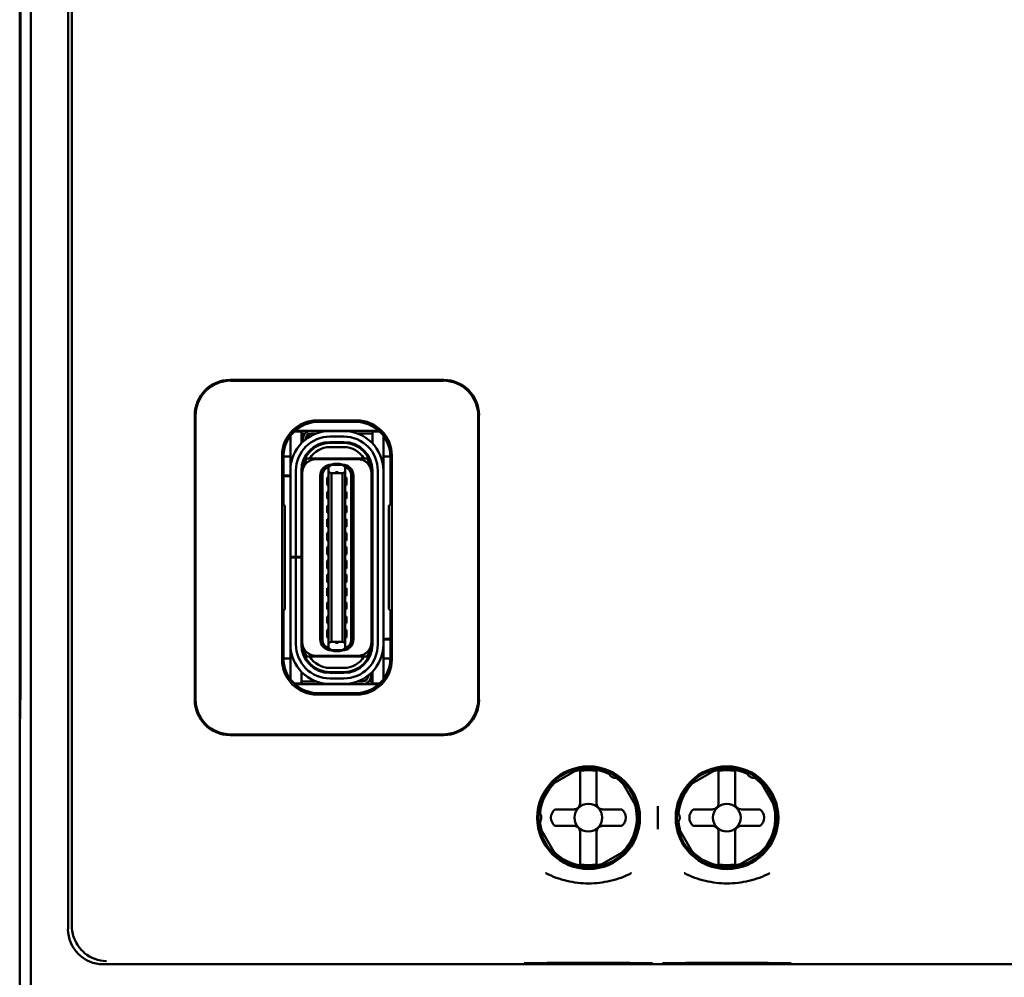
# Model space of a CAD drawing. Header units: inches. Extents: x 1 to 24, y 0.4 to 18.8.
# Tile 5 of 25: x 9.3 to 10.7, y 8.3 to 9.7. Entities that reach past the tile are written whole.
import ezdxf

# ---------------------------------------------------------------- set-up
doc = ezdxf.new("R2010")
doc.units = ezdxf.units.IN
doc.header["$LTSCALE"] = 0.8
doc.header["$MEASUREMENT"] = 0
doc.layers.add('Visible (ANSI)', color=7, linetype='Continuous', lineweight=50)

msp = doc.modelspace()

# ---------------------------------------------------------------- linework, layer by layer
at = {"layer": 'Visible (ANSI)'}
for p, q in [((9.3605, 7.8849), (9.3605, 11.2533)), ((9.4134, 10.7476), (9.4134, 8.3906)), ((9.4189, 8.4701), (9.4189, 10.5306)), ((9.3447, 10.4441), (9.3447, 8.6941)), ((9.3455, 8.745), (9.3455, 10.3932)), ((9.3456, 10.3953), (9.3456, 8.7429)), ((9.6437, 9.1716), (9.9477, 9.1716)), ((9.9467, 9.1706), (9.6447, 9.1706)), ((9.5937, 8.7166), (9.5937, 9.1216)), ((9.5947, 9.1206), (9.5947, 8.7176)), ((9.7677, 9.1141), (9.8237, 9.1141)), ((9.9967, 8.7176), (9.9967, 9.1206)), ((9.9977, 9.1216), (9.9977, 8.7166)), ((9.7697, 9.1121), (9.7697, 9.1121)), ((9.7697, 9.1121), (9.8217, 9.1121)), ((9.8217, 9.1121), (9.8217, 9.1121)), ((9.7295, 9.0864), (9.7295, 9.0919)), ((9.7295, 9.0526), (9.7295, 9.0864)), ((9.7453, 9.0982), (9.7351, 9.0982)), ((9.759, 9.0992), (9.7362, 9.0992)), ((9.7453, 9.0864), (9.7453, 9.0982)), ((9.7502, 9.0953), (9.7453, 9.0953)), ((9.7453, 9.0818), (9.7453, 9.0864)), ((9.7472, 9.0837), (9.7472, 9.0874)), ((9.7512, 9.0874), (9.7512, 9.0871)), ((9.759, 9.0992), (9.8552, 9.0992)), ((9.7656, 9.0953), (9.759, 9.0953)), ((9.8055, 9.099), (9.7858, 9.099)), ((9.7858, 9.0911), (9.8055, 9.0911)), ((9.8461, 9.0953), (9.8257, 9.0953)), ((9.8562, 9.0982), (9.8461, 9.0982)), ((9.8461, 9.0982), (9.8461, 9.0864)), ((9.8461, 9.0864), (9.8461, 9.0818)), ((9.8618, 9.0864), (9.8618, 9.0919)), ((9.8618, 9.0526), (9.8618, 9.0864)), ((9.7858, 9.0821), (9.7858, 9.0833)), ((9.8055, 9.0833), (9.7858, 9.0833)), ((9.8055, 9.0821), (9.7858, 9.0821)), ((9.8055, 9.0762), (9.7858, 9.0762)), ((9.8055, 9.0821), (9.8055, 9.0833)), ((9.7177, 8.7741), (9.7177, 9.0641)), ((9.7295, 9.0628), (9.7197, 9.0628)), ((9.7197, 9.0621), (9.7197, 9.0621)), ((9.7197, 8.9945), (9.7197, 9.0621)), ((9.7509, 9.0608), (9.7495, 9.0608)), ((9.7512, 9.0638), (9.7512, 9.0614)), ((9.7527, 9.06), (9.7572, 9.06)), ((9.8341, 9.06), (9.7572, 9.06)), ((9.8252, 9.0589), (9.7661, 9.0589)), ((9.8387, 9.06), (9.8341, 9.06)), ((9.8717, 9.0628), (9.8618, 9.0628)), ((9.8717, 9.0621), (9.8717, 9.0621)), ((9.8717, 9.0621), (9.8717, 8.9945)), ((9.8737, 9.0641), (9.8737, 8.7741)), ((9.7295, 9.0427), (9.7295, 9.0526)), ((9.7838, 9.0476), (9.7874, 9.0505)), ((9.7838, 9.0476), (9.7838, 9.0478)), ((9.7838, 9.0405), (9.7838, 9.0476)), ((9.7878, 9.0508), (9.7874, 9.0505)), ((9.7894, 9.0514), (9.7878, 9.0514)), ((9.7937, 9.0508), (9.7878, 9.0508)), ((9.7937, 9.0522), (9.7917, 9.0522)), ((9.7976, 9.0522), (9.7937, 9.0522)), ((9.7937, 9.0508), (9.7937, 9.0522)), ((9.8035, 9.0508), (9.7937, 9.0508)), ((9.7976, 9.0522), (9.7976, 9.0508)), ((9.7996, 9.0522), (9.7976, 9.0522)), ((9.8035, 9.0514), (9.802, 9.0514)), ((9.8039, 9.0505), (9.8035, 9.0508)), ((9.8075, 9.0476), (9.8039, 9.0505)), ((9.8075, 9.0476), (9.8075, 9.0478)), ((9.8075, 9.0405), (9.8075, 9.0476)), ((9.8618, 9.0427), (9.8618, 9.0526)), ((9.7197, 9.0356), (9.7295, 9.0356)), ((9.7295, 9.0348), (9.7197, 9.0348)), ((9.7295, 8.9203), (9.7295, 9.0427)), ((9.7374, 8.9203), (9.7374, 9.0427)), ((9.7453, 8.9203), (9.7453, 9.0427)), ((9.7453, 9.0356), (9.7464, 9.0356)), ((9.7464, 9.0348), (9.7453, 9.0348)), ((9.7464, 9.0392), (9.7464, 9.0427)), ((9.7464, 8.799), (9.7464, 9.0392)), ((9.772, 8.8026), (9.772, 9.0356)), ((9.7752, 8.8018), (9.7752, 9.0364)), ((9.7819, 9.0329), (9.7819, 9.0218)), ((9.7819, 9.0329), (9.7838, 9.0329)), ((9.7838, 9.0405), (9.7838, 8.7976)), ((9.7878, 9.039), (9.7838, 9.0405)), ((9.7878, 9.039), (9.7878, 8.7992)), ((9.8035, 9.039), (9.7878, 9.039)), ((9.8075, 9.0405), (9.8035, 9.039)), ((9.8035, 9.039), (9.8035, 8.7992)), ((9.8075, 8.7976), (9.8075, 9.0405)), ((9.8075, 9.0329), (9.8094, 9.0329)), ((9.8094, 9.0218), (9.8094, 9.0329)), ((9.8162, 9.0364), (9.8162, 8.8018)), ((9.8193, 8.8026), (9.8193, 9.0356)), ((9.8449, 9.0392), (9.8449, 9.0427)), ((9.8449, 8.799), (9.8449, 9.0392)), ((9.8461, 8.7955), (9.8461, 9.0427)), ((9.8539, 9.0427), (9.8539, 8.7955)), ((9.8618, 8.7955), (9.8618, 9.0427)), ((9.7819, 9.0218), (9.7838, 9.0218)), ((9.8075, 9.0218), (9.8094, 9.0218)), ((9.7819, 9.0124), (9.7819, 9.0029)), ((9.7819, 9.0124), (9.7838, 9.0124)), ((9.7819, 9.0029), (9.7838, 9.0029)), ((9.8075, 9.0124), (9.8094, 9.0124)), ((9.8075, 9.0029), (9.8094, 9.0029)), ((9.8094, 9.0029), (9.8094, 9.0124)), ((9.7218, 8.9924), (9.7197, 8.9945)), ((9.7218, 8.8458), (9.7218, 8.9924)), ((9.7819, 8.9927), (9.7819, 8.9833)), ((9.7819, 8.9927), (9.7838, 8.9927)), ((9.8075, 8.9927), (9.8094, 8.9927)), ((9.8094, 8.9833), (9.8094, 8.9927)), ((9.8717, 8.9945), (9.8695, 8.9924)), ((9.8695, 8.9924), (9.8695, 8.8458)), ((9.7819, 8.9833), (9.7838, 8.9833)), ((9.8075, 8.9833), (9.8094, 8.9833)), ((9.7819, 8.9738), (9.7819, 8.9628)), ((9.7819, 8.9738), (9.7838, 8.9738)), ((9.7819, 8.9628), (9.7838, 8.9628)), ((9.8075, 8.9738), (9.8094, 8.9738)), ((9.8075, 8.9628), (9.8094, 8.9628)), ((9.8094, 8.9628), (9.8094, 8.9738)), ((9.7464, 8.9573), (9.7453, 8.958)), ((9.7819, 8.9541), (9.7819, 8.9431)), ((9.7819, 8.9541), (9.7838, 8.9541)), ((9.8075, 8.9541), (9.8094, 8.9541)), ((9.8094, 8.9431), (9.8094, 8.9541)), ((9.8461, 8.958), (9.8449, 8.9573)), ((9.7819, 8.9431), (9.7838, 8.9431)), ((9.7819, 8.9344), (9.7819, 8.9234)), ((9.7819, 8.9344), (9.7838, 8.9344)), ((9.8075, 8.9431), (9.8094, 8.9431)), ((9.8075, 8.9344), (9.8094, 8.9344)), ((9.8094, 8.9234), (9.8094, 8.9344)), ((9.7295, 8.9191), (9.7295, 8.9203)), ((9.7295, 8.9203), (9.7374, 8.9203)), ((9.7374, 8.9191), (9.7295, 8.9191)), ((9.7295, 8.7955), (9.7295, 8.9191)), ((9.7453, 8.9203), (9.7374, 8.9203)), ((9.7453, 8.9191), (9.7374, 8.9191)), ((9.7374, 8.7955), (9.7374, 8.9191)), ((9.7453, 8.9203), (9.7453, 8.9191)), ((9.7453, 8.7955), (9.7453, 8.9191)), ((9.7819, 8.9234), (9.7838, 8.9234)), ((9.8075, 8.9234), (9.8094, 8.9234)), ((9.7819, 8.9148), (9.7819, 8.9037)), ((9.7819, 8.9148), (9.7838, 8.9148)), ((9.8075, 8.9148), (9.8094, 8.9148)), ((9.8094, 8.9037), (9.8094, 8.9148)), ((9.7819, 8.9037), (9.7838, 8.9037)), ((9.7819, 8.8951), (9.7819, 8.884)), ((9.7819, 8.8951), (9.7838, 8.8951)), ((9.8075, 8.9037), (9.8094, 8.9037)), ((9.8075, 8.8951), (9.8094, 8.8951)), ((9.8094, 8.884), (9.8094, 8.8951)), ((9.7464, 8.8809), (9.7453, 8.8802)), ((9.7819, 8.884), (9.7838, 8.884)), ((9.8075, 8.884), (9.8094, 8.884)), ((9.8461, 8.8802), (9.8449, 8.8809)), ((9.7819, 8.8754), (9.7819, 8.8644)), ((9.7819, 8.8754), (9.7838, 8.8754)), ((9.7819, 8.8644), (9.7838, 8.8644)), ((9.8075, 8.8754), (9.8094, 8.8754)), ((9.8075, 8.8644), (9.8094, 8.8644)), ((9.8094, 8.8644), (9.8094, 8.8754)), ((9.7819, 8.8549), (9.7819, 8.8455)), ((9.7819, 8.8549), (9.7838, 8.8549)), ((9.8075, 8.8549), (9.8094, 8.8549)), ((9.8094, 8.8455), (9.8094, 8.8549)), ((9.7197, 8.8436), (9.7218, 8.8458)), ((9.7197, 8.7761), (9.7197, 8.8436)), ((9.7819, 8.8455), (9.7838, 8.8455)), ((9.7819, 8.8352), (9.7819, 8.8258)), ((9.7819, 8.8352), (9.7838, 8.8352)), ((9.8075, 8.8455), (9.8094, 8.8455)), ((9.8075, 8.8352), (9.8094, 8.8352)), ((9.8094, 8.8258), (9.8094, 8.8352)), ((9.8695, 8.8458), (9.8717, 8.8436)), ((9.8717, 8.8436), (9.8717, 8.7761)), ((9.7819, 8.8258), (9.7838, 8.8258)), ((9.8075, 8.8258), (9.8094, 8.8258)), ((9.7819, 8.8163), (9.7819, 8.8053)), ((9.7819, 8.8163), (9.7838, 8.8163)), ((9.8075, 8.8163), (9.8094, 8.8163)), ((9.8094, 8.8053), (9.8094, 8.8163)), ((9.7295, 8.7856), (9.7295, 8.7955)), ((9.7464, 8.7955), (9.7464, 8.799)), ((9.7819, 8.8053), (9.7838, 8.8053)), ((9.7838, 8.7976), (9.7878, 8.7992)), ((9.7838, 8.7905), (9.7838, 8.7976)), ((9.8035, 8.7992), (9.7878, 8.7992)), ((9.8035, 8.7992), (9.8075, 8.7976)), ((9.8075, 8.8053), (9.8094, 8.8053)), ((9.8075, 8.7905), (9.8075, 8.7976)), ((9.8449, 8.8033), (9.8461, 8.8033)), ((9.8461, 8.8026), (9.8449, 8.8026)), ((9.8449, 8.7955), (9.8449, 8.799)), ((9.8618, 8.8033), (9.8717, 8.8033)), ((9.8717, 8.8026), (9.8618, 8.8026)), ((9.8618, 8.7856), (9.8618, 8.7955)), ((9.7295, 8.7518), (9.7295, 8.7856)), ((9.7572, 8.7781), (9.7527, 8.7781)), ((9.8341, 8.7781), (9.7572, 8.7781)), ((9.8252, 8.7793), (9.7661, 8.7793)), ((9.7838, 8.7905), (9.7874, 8.7877)), ((9.7838, 8.7904), (9.7838, 8.7905)), ((9.7874, 8.7877), (9.7878, 8.7874)), ((9.7878, 8.7874), (9.7937, 8.7874)), ((9.7894, 8.7868), (9.7878, 8.7868)), ((9.7937, 8.786), (9.7917, 8.786)), ((9.7937, 8.7874), (9.8035, 8.7874)), ((9.7937, 8.786), (9.7937, 8.7874)), ((9.7976, 8.786), (9.7937, 8.786)), ((9.7976, 8.7874), (9.7976, 8.786)), ((9.7996, 8.786), (9.7976, 8.786)), ((9.8035, 8.7868), (9.802, 8.7868)), ((9.8039, 8.7877), (9.8035, 8.7874)), ((9.8039, 8.7877), (9.8075, 8.7905)), ((9.8075, 8.7904), (9.8075, 8.7905)), ((9.8387, 8.7781), (9.8341, 8.7781)), ((9.8618, 8.7518), (9.8618, 8.7856)), ((9.7197, 8.7761), (9.7197, 8.7761)), ((9.7295, 8.7754), (9.7197, 8.7754)), ((9.8401, 8.7768), (9.8401, 8.7744)), ((9.8405, 8.7774), (9.8418, 8.7774)), ((9.8717, 8.7754), (9.8618, 8.7754)), ((9.8717, 8.7761), (9.8717, 8.7761)), ((9.7295, 8.7463), (9.7295, 8.7518)), ((9.7453, 8.7518), (9.7453, 8.7564)), ((9.7453, 8.74), (9.7453, 8.7518)), ((9.8055, 8.762), (9.7858, 8.762)), ((9.8055, 8.7561), (9.7858, 8.7561)), ((9.7858, 8.7549), (9.7858, 8.7561)), ((9.8055, 8.7549), (9.7858, 8.7549)), ((9.8055, 8.7549), (9.8055, 8.7561)), ((9.8401, 8.7511), (9.8401, 8.7508)), ((9.8441, 8.7545), (9.8441, 8.7508)), ((9.8461, 8.7564), (9.8461, 8.7518)), ((9.8461, 8.7518), (9.8461, 8.74)), ((9.8618, 8.7463), (9.8618, 8.7518)), ((9.3455, 8.745), (9.3451, 8.6945)), ((9.3456, 8.7429), (9.3451, 8.6895)), ((9.3456, 8.745), (9.3455, 8.745)), ((9.7351, 8.74), (9.7453, 8.74)), ((9.8323, 8.739), (9.7362, 8.739)), ((9.7453, 8.7429), (9.7656, 8.7429)), ((9.8055, 8.747), (9.7858, 8.747)), ((9.8055, 8.7392), (9.7858, 8.7392)), ((9.8257, 8.7429), (9.8323, 8.7429)), ((9.8552, 8.739), (9.8323, 8.739)), ((9.8411, 8.7429), (9.8461, 8.7429)), ((9.8461, 8.74), (9.8562, 8.74)), ((9.8237, 8.7241), (9.7677, 8.7241)), ((9.7697, 8.7261), (9.7697, 8.7261)), ((9.8217, 8.7261), (9.7697, 8.7261)), ((9.8217, 8.7261), (9.8217, 8.7261)), ((9.3447, 8.6941), (9.3451, 8.6945)), ((9.3447, 8.6941), (9.3452, 8.6941)), ((9.3447, 8.6941), (9.3447, 8.6891)), ((9.3451, 8.6945), (9.3452, 8.6945)), ((9.3451, 8.6895), (9.3447, 8.6891)), ((9.3447, 8.6891), (9.3447, 7.8691)), ((9.9477, 8.6666), (9.6437, 8.6666)), ((9.6447, 8.6676), (9.9467, 8.6676)), ((10.0996, 8.5954), (10.1399, 8.6187)), ((10.1414, 8.6054), (10.1414, 8.6134)), ((10.165, 8.6054), (10.165, 8.6134)), ((10.2964, 8.5954), (10.3368, 8.6187)), ((10.3383, 8.6054), (10.3383, 8.6134)), ((10.3619, 8.6054), (10.3619, 8.6134)), ((10.1414, 8.5688), (10.1414, 8.6054)), ((10.165, 8.5688), (10.165, 8.6054)), ((10.1996, 8.6027), (10.2228, 8.5624)), ((10.3383, 8.5688), (10.3383, 8.6054)), ((10.3619, 8.5688), (10.3619, 8.6054)), ((10.3964, 8.6027), (10.4197, 8.5624)), ((10.1056, 8.5609), (10.1335, 8.5609)), ((10.1729, 8.5609), (10.2009, 8.5609)), ((10.252, 8.5654), (10.252, 8.5326)), ((10.3024, 8.5609), (10.3304, 8.5609)), ((10.3698, 8.5609), (10.3977, 8.5609)), ((10.1069, 8.4955), (10.0836, 8.5358)), ((10.1335, 8.5373), (10.1056, 8.5373)), ((10.1414, 8.5294), (10.1414, 8.4928)), ((10.165, 8.5294), (10.165, 8.4928)), ((10.2009, 8.5373), (10.1729, 8.5373)), ((10.3038, 8.4955), (10.2805, 8.5358)), ((10.3304, 8.5373), (10.3024, 8.5373)), ((10.3383, 8.5294), (10.3383, 8.4928)), ((10.3619, 8.5294), (10.3619, 8.4928)), ((10.3977, 8.5373), (10.3698, 8.5373)), ((10.2069, 8.5028), (10.1665, 8.4795)), ((10.4037, 8.5028), (10.3634, 8.4795)), ((10.1414, 8.4928), (10.1414, 8.4848)), ((10.165, 8.4928), (10.165, 8.4848)), ((10.3383, 8.4928), (10.3383, 8.4848)), ((10.3619, 8.4928), (10.3619, 8.4848)), ((9.4634, 8.3406), (12.026, 8.3406))]:
    msp.add_line(p, q, dxfattribs=at)
for centre, radius in [((10.1536, 8.549), 0.073), ((10.1532, 8.5491), 0.0709), ((10.3504, 8.549), 0.073), ((10.3501, 8.5491), 0.0709), ((10.1532, 8.5491), 0.0197), ((10.3501, 8.5491), 0.0197)]:
    msp.add_circle(centre, radius, dxfattribs=at)
for centre, radius, start, end in [((9.7858, 9.0427), 0.0563, 90, 180), ((9.7858, 9.0427), 0.0484, 90, 180), ((9.759, 9.0874), 0.0118, 138.1897, 180), ((9.759, 9.0874), 0.0118, 90, 138.1897), ((9.759, 9.0874), 0.00787, 90, 180), ((9.8055, 9.0427), 0.0563, 0, 90), ((9.8055, 9.0427), 0.0484, 0, 90), ((9.7858, 9.0427), 0.0406, 90, 180), ((9.7858, 9.0427), 0.0394, 90, 180), ((9.7858, 9.0427), 0.0335, 90, 148.8255), ((9.8055, 9.0427), 0.0406, 0, 90), ((9.8055, 9.0427), 0.0394, 0, 90), ((9.8055, 9.0427), 0.0335, 31.1746, 90), ((9.7661, 9.0392), 0.0197, 90, 180), ((9.7858, 9.0427), 0.0374, 152.4089, 170.8287), ((9.8252, 9.0392), 0.0197, 0, 90), ((9.8055, 9.0427), 0.0374, 9.1714, 27.5911), ((9.7878, 9.0356), 0.0157, 90, 180), ((9.787, 9.0364), 0.0118, 105.466, 180.1149), ((9.787, 9.0364), 0.0118, 103.9465, 105.466), ((9.7917, 9.0482), 0.00394, 90, 139.4584), ((9.7996, 9.0482), 0.00394, 40.5416, 90), ((9.8035, 9.0356), 0.0157, 0, 90), ((9.8043, 9.0364), 0.0118, 74.534, 76.0536), ((9.8043, 9.0364), 0.0118, 359.8851, 74.534), ((9.7492, 8.9784), 0.00394, 180, 225.5728), ((9.8421, 8.9784), 0.00394, 314.4268, 0), ((9.7492, 8.8598), 0.00394, 134.4273, 180), ((9.8421, 8.8598), 0.00394, 0, 45.5732), ((9.7858, 8.7955), 0.0563, 180, 270), ((9.7858, 8.7955), 0.0484, 180, 270), ((9.7858, 8.7955), 0.0406, 180, 270), ((9.7661, 8.799), 0.0197, 180, 270), ((9.7858, 8.7955), 0.0394, 180, 270), ((9.7878, 8.8026), 0.0157, 180, 270), ((9.787, 8.8018), 0.0118, 179.8999, 254.534), ((9.8035, 8.8026), 0.0157, 270, 0), ((9.8055, 8.7955), 0.0394, 270, 0), ((9.8055, 8.7955), 0.0484, 270, 0), ((9.8055, 8.7955), 0.0406, 270, 0), ((9.8055, 8.7955), 0.0563, 270, 0), ((9.8043, 8.8018), 0.0118, 285.466, 0.1149), ((9.8252, 8.799), 0.0197, 270, 0), ((9.7858, 8.7955), 0.0374, 189.1714, 207.5911), ((9.7858, 8.7955), 0.0335, 211.1746, 270), ((9.787, 8.8018), 0.0118, 254.534, 256.0535), ((9.7917, 8.79), 0.00394, 220.5416, 270), ((9.7996, 8.79), 0.00394, 270, 319.4584), ((9.8055, 8.7955), 0.0335, 270, 328.8255), ((9.8043, 8.8018), 0.0118, 283.9464, 285.466), ((9.8055, 8.7955), 0.0374, 332.4089, 350.8287), ((9.8323, 8.7508), 0.00787, 270, 0), ((9.8323, 8.7508), 0.0118, 318.1897, 0), ((9.8323, 8.7508), 0.0118, 270, 318.1897), ((10.1532, 8.5491), 0.0689, 64.8273, 106.2709), ((10.1532, 8.5491), 0.0675, 79.9256, 100.0744), ((10.3501, 8.5491), 0.0689, 64.8273, 106.2709), ((10.3501, 8.5491), 0.0675, 79.9256, 100.0744), ((10.1532, 8.5491), 0.0689, 133.7291, 175.1727), ((10.1532, 8.5491), 0.0689, 43.7291, 55.1727), ((10.3501, 8.5491), 0.0689, 133.7291, 175.1727), ((10.3501, 8.5491), 0.0689, 43.7291, 55.1727), ((10.1335, 8.5688), 0.00787, 270, 0), ((10.1729, 8.5688), 0.00787, 180, 270), ((10.1532, 8.5491), 0.0689, 313.7291, 16.2709), ((10.3304, 8.5688), 0.00787, 270, 0), ((10.3698, 8.5688), 0.00787, 180, 270), ((10.3501, 8.5491), 0.0689, 313.7291, 16.2709), ((10.1155, 8.5491), 0.0154, 129.9662, 230.0338), ((10.191, 8.5491), 0.0154, 309.9662, 50.0338), ((10.3123, 8.5491), 0.0154, 129.9662, 230.0338), ((10.3878, 8.5491), 0.0154, 309.9662, 50.0338), ((10.1532, 8.5491), 0.0689, 184.8273, 196.2709), ((10.3501, 8.5491), 0.0689, 184.8273, 196.2709), ((10.1335, 8.5294), 0.00787, 0, 90), ((10.1729, 8.5294), 0.00787, 90, 180), ((10.3304, 8.5294), 0.00787, 0, 90), ((10.3698, 8.5294), 0.00787, 90, 180), ((10.1532, 8.5491), 0.0689, 223.7291, 286.2709), ((10.3501, 8.5491), 0.0689, 223.7291, 286.2709), ((10.1532, 8.5491), 0.0675, 259.9256, 280.0744), ((10.3501, 8.5491), 0.0675, 259.9256, 280.0744)]:
    msp.add_arc(centre, radius, start, end, dxfattribs=at)
for centre, major_axis, ratio, start_param, end_param in [((9.6437, 9.1216), (-0.0354, 0.0354), 0.999924, 5.497825, 7.068545), ((9.6447, 9.1206), (-0.0354, 0.0354), 0.999924, 5.497825, 7.068545), ((9.9466, 9.1206), (0.0354, 0.0354), 0.999924, 5.497825, 7.068545), ((9.9477, 9.1216), (0.0354, 0.0354), 0.999924, 5.497825, 7.068545), ((9.7677, 9.0641), (-0.0354, 0.0354), 0.999924, 5.497825, 7.068545), ((9.8237, 9.0641), (0.0354, 0.0354), 0.999924, 5.497825, 7.068545), ((9.7697, 9.0621), (-0.0354, 0.0354), 0.999772, 5.497825, 7.068545), ((9.8217, 9.0621), (0.0354, 0.0354), 0.999772, 5.497825, 7.068545), ((9.7677, 8.7741), (-0.0354, -0.0354), 0.999924, 5.497825, 7.068545), ((9.7697, 8.7761), (-0.0354, -0.0354), 0.999772, 5.497825, 7.068545), ((9.8217, 8.7761), (0.0354, -0.0354), 0.999772, 5.497825, 7.068545), ((9.8237, 8.7741), (0.0354, -0.0354), 0.999924, 5.497825, 7.068545), ((9.6437, 8.7166), (-0.0354, -0.0354), 0.999924, 5.497825, 7.068545), ((9.6447, 8.7176), (-0.0354, -0.0354), 0.999924, 5.497825, 7.068545), ((9.9466, 8.7176), (0.0354, -0.0354), 0.999924, 5.497825, 7.068545), ((9.9477, 8.7166), (0.0354, -0.0354), 0.999924, 5.497825, 7.068545), ((9.4178, 8.4701), (0, -0.125), 0.008727, 0.935984, 1.570796), ((9.4634, 8.3906), (-0.0354, -0.0354), 0.999924, 5.497825, 7.068545)]:
    msp.add_ellipse(centre, major_axis=major_axis, ratio=ratio, start_param=start_param, end_param=end_param, dxfattribs=at)
for points in [[(9.7937, 9.0405), (9.795, 9.0405), (9.7963, 9.0405), (9.7976, 9.0405)], [(9.7937, 8.7977), (9.795, 8.7976), (9.7963, 8.7976), (9.7976, 8.7977)]]:
    msp.add_open_spline(points, degree=3, dxfattribs=at)
for points, weights in [([(10.1414, 8.6156), (10.1414, 8.6145), (10.1414, 8.6134)], [1.00171572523, 1.00182977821, 1.0016789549]), ([(10.165, 8.6134), (10.165, 8.6145), (10.165, 8.6156)], [1.00167895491, 1.00182977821, 1.00171572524]), ([(10.3383, 8.6156), (10.3383, 8.6145), (10.3383, 8.6134)], [1.00171572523, 1.0018297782, 1.0016789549]), ([(10.3619, 8.6134), (10.3619, 8.6145), (10.3619, 8.6156)], [1.0016789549, 1.0018297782, 1.00171572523]), ([(10.1414, 8.4848), (10.1414, 8.4837), (10.1414, 8.4826)], [1.00167895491, 1.00182977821, 1.00171572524]), ([(10.165, 8.4826), (10.165, 8.4837), (10.165, 8.4848)], [1.00171572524, 1.00182977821, 1.00167895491]), ([(10.3383, 8.4848), (10.3383, 8.4837), (10.3383, 8.4826)], [1.0016789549, 1.0018297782, 1.00171572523]), ([(10.3619, 8.4826), (10.3619, 8.4837), (10.3619, 8.4848)], [1.00171572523, 1.0018297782, 1.0016789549])]:
    msp.add_rational_spline(points, weights, degree=2, dxfattribs=at)
for points, knots in [([(10.1953, 8.6061), (10.1944, 8.6059), (10.1935, 8.6057), (10.1917, 8.6056), (10.1908, 8.6057), (10.1893, 8.606), (10.1888, 8.6061), (10.1878, 8.6065), (10.1872, 8.6068), (10.1862, 8.6074), (10.1857, 8.6077), (10.1848, 8.6084), (10.1844, 8.6088), (10.1834, 8.6099), (10.1829, 8.6107), (10.1821, 8.6123), (10.1818, 8.6132), (10.1816, 8.614)], [-0.23858581, -0.23858581, -0.23858581, -0.23858581, -0.22644646, -0.22644646, -0.21716905, -0.21716905, -0.21253035, -0.21253035, -0.20789164, -0.20789164, -0.20325293, -0.20325293, -0.19861423, -0.19861423, -0.18933681, -0.18933681, -0.17719747, -0.17719747, -0.17719747, -0.17719747]), ([(10.3921, 8.6061), (10.3913, 8.6059), (10.3904, 8.6057), (10.3886, 8.6056), (10.3877, 8.6057), (10.3862, 8.606), (10.3857, 8.6061), (10.3846, 8.6065), (10.3841, 8.6068), (10.383, 8.6074), (10.3825, 8.6077), (10.3817, 8.6084), (10.3813, 8.6088), (10.3803, 8.6099), (10.3798, 8.6107), (10.379, 8.6123), (10.3786, 8.6132), (10.3785, 8.614)], [-0.23858581, -0.23858581, -0.23858581, -0.23858581, -0.22644646, -0.22644646, -0.21716905, -0.21716905, -0.21253035, -0.21253035, -0.20789164, -0.20789164, -0.20325293, -0.20325293, -0.19861423, -0.19861423, -0.18933681, -0.18933681, -0.17719747, -0.17719747, -0.17719747, -0.17719747]), ([(10.0828, 8.557), (10.0835, 8.5564), (10.0841, 8.5557), (10.085, 8.5542), (10.0855, 8.5534), (10.0859, 8.5519), (10.0861, 8.5514), (10.0863, 8.5503), (10.0863, 8.5497), (10.0863, 8.5485), (10.0863, 8.5479), (10.0861, 8.5468), (10.0859, 8.5463), (10.0855, 8.5448), (10.085, 8.544), (10.0841, 8.5425), (10.0835, 8.5418), (10.0828, 8.5412)], [-0.23858581, -0.23858581, -0.23858581, -0.23858581, -0.22644646, -0.22644646, -0.21716905, -0.21716905, -0.21253035, -0.21253035, -0.20789164, -0.20789164, -0.20325293, -0.20325293, -0.19861423, -0.19861423, -0.18933681, -0.18933681, -0.17719747, -0.17719747, -0.17719747, -0.17719747]), ([(10.2797, 8.557), (10.2803, 8.5564), (10.2809, 8.5557), (10.2819, 8.5542), (10.2823, 8.5534), (10.2828, 8.5519), (10.2829, 8.5514), (10.2831, 8.5503), (10.2832, 8.5497), (10.2832, 8.5485), (10.2831, 8.5479), (10.2829, 8.5468), (10.2828, 8.5463), (10.2823, 8.5448), (10.2819, 8.544), (10.2809, 8.5425), (10.2803, 8.5418), (10.2797, 8.5412)], [-0.23858581, -0.23858581, -0.23858581, -0.23858581, -0.22644646, -0.22644646, -0.21716905, -0.21716905, -0.21253035, -0.21253035, -0.20789164, -0.20789164, -0.20325293, -0.20325293, -0.19861423, -0.19861423, -0.18933681, -0.18933681, -0.17719747, -0.17719747, -0.17719747, -0.17719747]), ([(10.0925, 8.4701), (10.0927, 8.47), (10.0928, 8.47), (10.1024, 8.4652), (10.1124, 8.4616), (10.1328, 8.4569), (10.1432, 8.4556), (10.164, 8.4556), (10.1743, 8.4569), (10.1948, 8.4616), (10.2048, 8.4652), (10.2144, 8.47), (10.2145, 8.47), (10.2146, 8.4701)], [-0.0011788, -0.0011788, -0.0011788, -0.0011788, 0, 0, 0.0804229, 0.0804229, 0.1594755, 0.1594755, 0.2385281, 0.2385281, 0.318951, 0.318951, 0.3201298, 0.3201298, 0.3201298, 0.3201298]), ([(10.2894, 8.4701), (10.2895, 8.47), (10.2897, 8.47), (10.2993, 8.4652), (10.3093, 8.4616), (10.3297, 8.4569), (10.34, 8.4556), (10.3609, 8.4556), (10.3712, 8.4569), (10.3916, 8.4616), (10.4016, 8.4652), (10.4112, 8.47), (10.4114, 8.47), (10.4115, 8.4701)], [-0.0011781, -0.0011781, -0.0011781, -0.0011781, 0, 0, 0.0804114, 0.0804114, 0.1594763, 0.1594763, 0.2385413, 0.2385413, 0.3189527, 0.3189527, 0.3201308, 0.3201308, 0.3201308, 0.3201308]), ([(9.4679, 8.3451), (9.4678, 8.3451), (9.4678, 8.3451), (9.4566, 8.3453), (9.4457, 8.3493), (9.4307, 8.3618), (9.4258, 8.3685), (9.42, 8.3824), (9.4187, 8.3891), (9.4187, 8.396)], [-0.0007616, -0.0007616, -0.0007616, -0.0007616, 0, 0, 0.1603062, 0.1603062, 0.2755389, 0.2755389, 0.3698341, 0.3698341, 0.3698341, 0.3698341]), ([(10.0618, 8.3419), (10.0618, 8.3419), (10.062, 8.3419), (10.0632, 8.342), (10.065, 8.342), (10.0709, 8.3421), (10.0757, 8.3422), (10.088, 8.3423), (10.0955, 8.3424), (10.1123, 8.3425), (10.1216, 8.3425), (10.1409, 8.3426), (10.151, 8.3426), (10.1709, 8.3425), (10.1806, 8.3425), (10.199, 8.3425), (10.2075, 8.3424), (10.2224, 8.3423), (10.2287, 8.3422), (10.2385, 8.3421), (10.2421, 8.342), (10.2443, 8.3419), (10.2446, 8.3419), (10.2446, 8.3419)], [-1.438219, -1.438219, -1.438219, -1.438219, -1.370912, -1.370912, -1.169349, -1.169349, -0.870969, -0.870969, -0.55534, -0.55534, -0.236893, -0.236893, 0.08224, 0.08224, 0.401468, 0.401468, 0.72036, 0.72036, 1.037853, 1.037853, 1.348223, 1.348223, 1.438219, 1.438219, 1.438219, 1.438219]), ([(10.2587, 8.3419), (10.2587, 8.3419), (10.2589, 8.3419), (10.2601, 8.342), (10.2618, 8.342), (10.2677, 8.3421), (10.2726, 8.3422), (10.2849, 8.3423), (10.2924, 8.3424), (10.3092, 8.3425), (10.3185, 8.3425), (10.3378, 8.3426), (10.3478, 8.3426), (10.3677, 8.3425), (10.3775, 8.3425), (10.3958, 8.3425), (10.4043, 8.3424), (10.4192, 8.3423), (10.4256, 8.3422), (10.4354, 8.3421), (10.439, 8.342), (10.4411, 8.3419), (10.4415, 8.3419), (10.4415, 8.3419)], [-1.438219, -1.438219, -1.438219, -1.438219, -1.370912, -1.370912, -1.169349, -1.169349, -0.870969, -0.870969, -0.55534, -0.55534, -0.236893, -0.236893, 0.08224, 0.08224, 0.401468, 0.401468, 0.72036, 0.72036, 1.037853, 1.037853, 1.348223, 1.348223, 1.438219, 1.438219, 1.438219, 1.438219])]:
    msp.add_open_spline(points, degree=3, knots=knots, dxfattribs=at)

doc.saveas('drawing.dxf')
